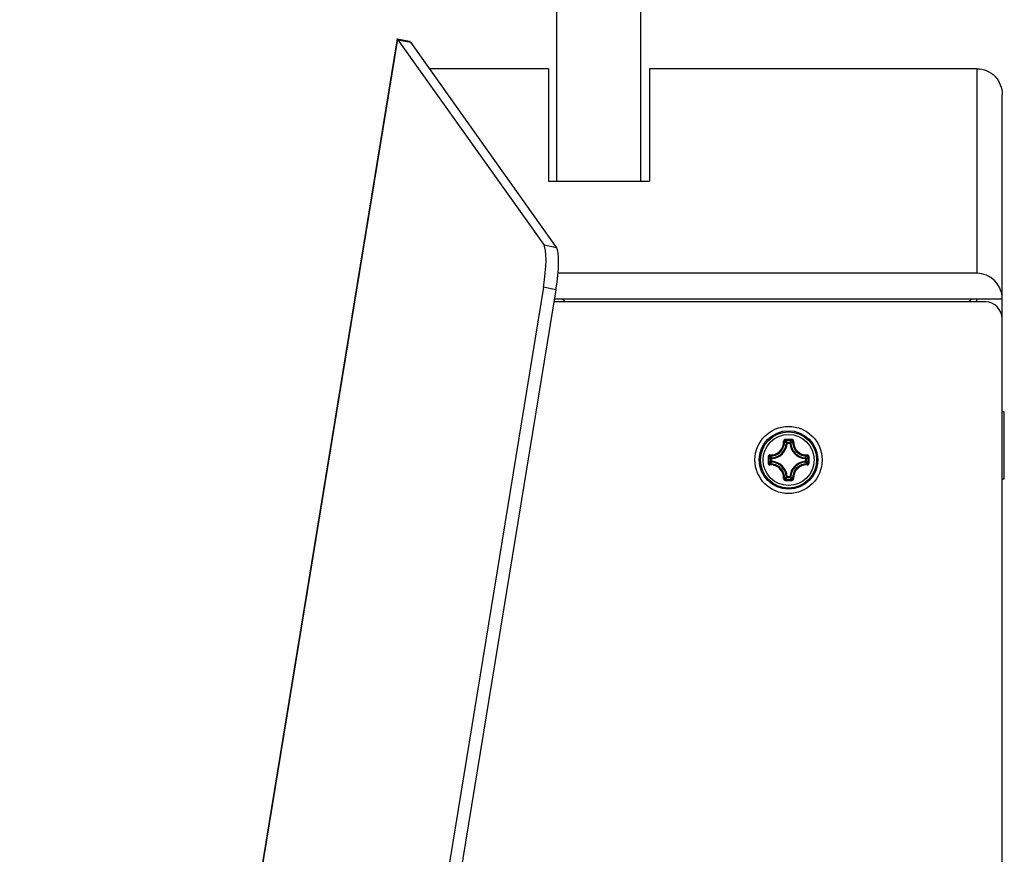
# Model space of a CAD drawing. Header units: millimetres. Extents: x 0 to 420, y 0 to 297.
# Tile 147 of 256: x 72 to 84, y 220 to 230. Entities that reach past the tile are written whole.
import ezdxf

# ---------------------------------------------------------------- set-up
doc = ezdxf.new("R2010")
doc.units = ezdxf.units.MM
doc.header["$LTSCALE"] = 23.1
doc.layers.get('0').update_dxf_attribs({"linetype": 'CONTINUOUS'})
doc.layers.add('AXES', color=7, linetype='CONTINUOUS')

msp = doc.modelspace()

# ---------------------------------------------------------------- linework, layer by layer
at = {"color": 7, "linetype": 'CONTINUOUS'}
for p, q in [((78.425, 227.758), (78.425, 234.122)), ((79.425, 227.758), (79.425, 234.122)), ((76.523, 229.451), (72.03, 201.987)), ((76.527, 229.448), (72.034, 201.986)), ((76.523, 229.451), (76.67, 229.423)), ((76.532, 229.442), (78.272, 226.996)), ((76.532, 229.442), (76.682, 229.413)), ((76.67, 229.422), (76.67, 229.423)), ((76.67, 229.423), (76.672, 229.422)), ((76.672, 229.421), (76.67, 229.422)), ((76.682, 229.413), (78.421, 226.967)), ((78.325, 229.097), (76.906, 229.097)), ((78.325, 229.097), (78.325, 227.758)), ((79.525, 229.097), (79.525, 227.758)), ((83.425, 229.097), (79.525, 229.097)), ((83.425, 229.097), (83.425, 226.662)), ((83.725, 186.985), (83.725, 228.791)), ((78.325, 227.758), (79.525, 227.758)), ((78.421, 226.967), (78.272, 226.996)), ((83.425, 226.662), (78.438, 226.662)), ((78.264, 226.496), (73.13, 195.117)), ((78.413, 226.467), (73.281, 195.092)), ((78.413, 226.467), (78.264, 226.496)), ((83.725, 226.356), (78.395, 226.356)), ((78.491, 226.356), (78.526, 226.321)), ((83.325, 226.321), (83.359, 226.356)), ((83.425, 226.321), (83.425, 226.356)), ((83.525, 226.321), (78.39, 226.321)), ((81.166, 224.642), (81.156, 224.643)), ((81.166, 224.642), (81.166, 224.652)), ((81.166, 224.652), (81.198, 224.652)), ((81.166, 224.642), (81.198, 224.642)), ((81.198, 224.642), (81.198, 224.652)), ((81.198, 224.642), (81.208, 224.643)), ((80.971, 224.425), (80.971, 224.458)), ((80.981, 224.458), (80.971, 224.458)), ((80.981, 224.458), (80.981, 224.467)), ((80.981, 224.425), (80.981, 224.457)), ((81.383, 224.458), (81.384, 224.467)), ((81.383, 224.458), (81.393, 224.458)), ((81.383, 224.457), (81.383, 224.425)), ((81.393, 224.458), (81.393, 224.425)), ((80.981, 224.425), (80.971, 224.425)), ((80.981, 224.425), (80.981, 224.415)), ((81.383, 224.425), (81.384, 224.415)), ((81.383, 224.425), (81.393, 224.425)), ((81.166, 224.24), (81.156, 224.24)), ((81.166, 224.24), (81.166, 224.23)), ((81.198, 224.24), (81.166, 224.24)), ((81.198, 224.23), (81.166, 224.23)), ((81.198, 224.24), (81.198, 224.23)), ((81.198, 224.24), (81.208, 224.24))]:
    msp.add_line(p, q, dxfattribs=at)
for radius in [0.4, 0.348, 0.348, 0.334, 0.304]:
    msp.add_circle((81.182, 224.441), radius, dxfattribs=at)
for centre, radius, start, end in [((83.525, 226.121), 0.2, 0, 90), ((81.183, 213.27), 11.416, 89.8104, 90.1968), ((80.968, 224.656), 0.156, 266.8359, 3.1593), ((80.969, 224.654), 0.165, 266.7227, 3.2772), ((80.972, 224.651), 0.184, 272.6606, 357.3393), ((80.972, 224.651), 0.194, 272.6594, 357.3406), ((81.182, 213.353), 11.321, 89.8069, 90.1932), ((80.788, 224.292), 0.522, 43.6483, 47.0364), ((81.576, 224.292), 0.522, 132.9634, 136.3517), ((81.392, 224.651), 0.194, 182.6594, 267.3405), ((81.392, 224.651), 0.184, 182.6607, 267.3393), ((81.395, 224.654), 0.165, 176.7227, 273.2771), ((81.397, 224.656), 0.156, 176.8402, 273.1614), ((92.354, 224.441), 11.416, 179.807, 180.0002), ((81.332, 224.835), 0.522, 222.9629, 226.3522), ((92.271, 224.441), 11.322, 179.8069, 180.1931), ((81.033, 224.835), 0.522, 313.6483, 317.0364), ((70.093, 224.441), 11.321, 359.8069, 0.1931), ((70.011, 224.441), 11.416, 359.9997, 0.1929), ((92.354, 224.441), 11.416, 179.9997, 180.1929), ((81.332, 224.047), 0.522, 133.6479, 137.0369), ((80.968, 224.227), 0.156, 356.8402, 93.1614), ((80.969, 224.228), 0.165, 356.7235, 93.2764), ((80.972, 224.231), 0.194, 2.6594, 87.3406), ((80.972, 224.231), 0.184, 2.6606, 87.3394), ((81.392, 224.231), 0.194, 92.6592, 177.3404), ((81.392, 224.231), 0.184, 92.6607, 177.3393), ((81.395, 224.228), 0.165, 86.7236, 183.2763), ((81.397, 224.227), 0.156, 86.8391, 183.1593), ((81.033, 224.047), 0.522, 42.9634, 46.3517), ((70.011, 224.441), 11.416, 359.807, 0.0002), ((80.788, 224.591), 0.522, 312.9629, 316.3522), ((81.576, 224.591), 0.522, 223.6483, 227.0364), ((81.182, 235.53), 11.321, 269.8068, 270.1931), ((81.183, 235.613), 11.416, 269.8032, 270.1895)]:
    msp.add_arc(centre, radius, start, end, dxfattribs=at)
for centre, major_axis, ratio, start_param, end_param in [((76.438, 228.958), (0.08, 0.494), 0.17624, -0.17649, -0.106523), ((76.587, 228.929), (0.08, 0.494), 0.17624, -0.17649, -0.054276), ((78.177, 226.513), (0.08, 0.494), 0.17624, -1.576336, -0.17649), ((78.327, 226.484), (0.08, 0.494), 0.17624, -1.576336, -0.17649), ((83.425, 226.356), (0, -0.306), 0.979434, 1.570796, 3.141593)]:
    msp.add_ellipse(centre, major_axis=major_axis, ratio=ratio, start_param=start_param, end_param=end_param, dxfattribs=at)
for points, knots in [([(76.527, 229.448), (76.526, 229.448), (76.525, 229.449), (76.524, 229.451), (76.523, 229.451)], [0, 0, 0, 0, 0.426605, 1, 1, 1, 1]), ([(83.425, 229.097), (83.465, 229.097), (83.544, 229.081), (83.644, 229.012), (83.71, 228.91), (83.725, 228.83), (83.725, 228.791)], [0, 0, 0, 0, 0.249909, 0.499876, 0.749915, 1, 1, 1, 1]), ([(81.144, 224.686), (81.138, 224.686), (81.127, 224.681), (81.123, 224.67), (81.123, 224.664)], [0, 0, 0, 0, 0.503055, 1, 1, 1, 1]), ([(81.144, 224.686), (81.144, 224.683), (81.144, 224.68), (81.144, 224.676), (81.144, 224.674), (81.144, 224.674)], [0, 0, 0, 0, 0.661505, 0.892729, 1, 1, 1, 1]), ([(81.221, 224.686), (81.221, 224.683), (81.221, 224.68), (81.221, 224.676), (81.221, 224.674), (81.22, 224.674)], [0, 0, 0, 0, 0.661448, 0.89268, 1, 1, 1, 1]), ([(81.241, 224.664), (81.241, 224.67), (81.237, 224.681), (81.226, 224.686), (81.221, 224.686)], [0, 0, 0, 0, 0.496944, 1, 1, 1, 1]), ([(81.123, 224.665), (81.126, 224.665), (81.129, 224.665), (81.132, 224.664), (81.134, 224.664), (81.134, 224.664)], [0, 0, 0, 0, 0.654585, 0.879518, 1, 1, 1, 1]), ([(81.144, 224.674), (81.141, 224.674), (81.136, 224.672), (81.134, 224.666), (81.134, 224.664)], [0, 0, 0, 0, 0.506356, 1, 1, 1, 1]), ([(81.156, 224.643), (81.154, 224.645), (81.147, 224.652), (81.14, 224.659), (81.134, 224.664)], [0, 0, 0, 0, 0.245129, 1, 1, 1, 1]), ([(81.208, 224.643), (81.21, 224.645), (81.217, 224.652), (81.225, 224.659), (81.231, 224.664)], [0, 0, 0, 0, 0.245127, 1, 1, 1, 1]), ([(81.231, 224.664), (81.231, 224.666), (81.229, 224.672), (81.223, 224.674), (81.22, 224.674)], [0, 0, 0, 0, 0.493633, 1, 1, 1, 1]), ([(81.241, 224.665), (81.239, 224.665), (81.236, 224.665), (81.232, 224.664), (81.231, 224.664), (81.231, 224.664)], [0, 0, 0, 0, 0.654635, 0.879564, 1, 1, 1, 1]), ([(80.959, 224.5), (80.954, 224.5), (80.942, 224.496), (80.938, 224.485), (80.938, 224.48)], [0, 0, 0, 0, 0.49693, 1, 1, 1, 1]), ([(80.938, 224.48), (80.94, 224.48), (80.944, 224.48), (80.948, 224.48), (80.949, 224.48), (80.95, 224.479)], [0, 0, 0, 0, 0.661474, 0.892703, 1, 1, 1, 1]), ([(80.96, 224.49), (80.957, 224.49), (80.952, 224.488), (80.95, 224.482), (80.95, 224.479)], [0, 0, 0, 0, 0.493642, 1, 1, 1, 1]), ([(80.959, 224.5), (80.959, 224.498), (80.959, 224.495), (80.959, 224.491), (80.96, 224.49), (80.96, 224.49)], [0, 0, 0, 0, 0.654635, 0.879564, 1, 1, 1, 1]), ([(80.981, 224.467), (80.979, 224.469), (80.972, 224.476), (80.965, 224.484), (80.96, 224.49)], [0, 0, 0, 0, 0.245124, 1, 1, 1, 1]), ([(81.384, 224.467), (81.385, 224.469), (81.393, 224.476), (81.399, 224.484), (81.405, 224.49)], [0, 0, 0, 0, 0.245129, 1, 1, 1, 1]), ([(81.393, 224.458), (81.393, 224.46), (81.391, 224.465), (81.386, 224.467), (81.384, 224.467)], [0, 0, 0, 0, 0.499979, 1, 1, 1, 1]), ([(81.406, 224.5), (81.406, 224.498), (81.406, 224.495), (81.405, 224.491), (81.405, 224.49), (81.405, 224.49)], [0, 0, 0, 0, 0.654598, 0.879529, 1, 1, 1, 1]), ([(81.427, 224.48), (81.427, 224.485), (81.422, 224.496), (81.411, 224.5), (81.405, 224.5)], [0, 0, 0, 0, 0.503051, 1, 1, 1, 1]), ([(81.415, 224.479), (81.415, 224.482), (81.413, 224.488), (81.407, 224.49), (81.405, 224.49)], [0, 0, 0, 0, 0.50636, 1, 1, 1, 1]), ([(81.427, 224.48), (81.424, 224.48), (81.421, 224.48), (81.417, 224.48), (81.415, 224.48), (81.415, 224.479)], [0, 0, 0, 0, 0.661505, 0.892729, 1, 1, 1, 1]), ([(80.938, 224.403), (80.938, 224.397), (80.942, 224.386), (80.954, 224.382), (80.959, 224.382)], [0, 0, 0, 0, 0.503051, 1, 1, 1, 1]), ([(80.938, 224.403), (80.94, 224.403), (80.944, 224.403), (80.948, 224.403), (80.949, 224.403), (80.95, 224.403)], [0, 0, 0, 0, 0.661505, 0.892729, 1, 1, 1, 1]), ([(80.95, 224.403), (80.95, 224.4), (80.952, 224.395), (80.957, 224.393), (80.96, 224.393)], [0, 0, 0, 0, 0.50636, 1, 1, 1, 1]), ([(80.959, 224.382), (80.959, 224.385), (80.959, 224.388), (80.959, 224.391), (80.96, 224.393), (80.96, 224.393)], [0, 0, 0, 0, 0.654598, 0.879529, 1, 1, 1, 1]), ([(80.981, 224.415), (80.979, 224.413), (80.972, 224.406), (80.965, 224.399), (80.96, 224.393)], [0, 0, 0, 0, 0.245126, 1, 1, 1, 1]), ([(80.971, 224.425), (80.971, 224.423), (80.973, 224.418), (80.978, 224.415), (80.981, 224.415)], [0, 0, 0, 0, 0.499979, 1, 1, 1, 1]), ([(81.384, 224.415), (81.386, 224.415), (81.391, 224.418), (81.393, 224.423), (81.393, 224.425)], [0, 0, 0, 0, 0.500021, 1, 1, 1, 1]), ([(81.384, 224.415), (81.385, 224.413), (81.393, 224.406), (81.399, 224.399), (81.405, 224.393)], [0, 0, 0, 0, 0.245127, 1, 1, 1, 1]), ([(81.405, 224.382), (81.411, 224.382), (81.422, 224.386), (81.427, 224.397), (81.427, 224.403)], [0, 0, 0, 0, 0.496947, 1, 1, 1, 1]), ([(81.405, 224.393), (81.407, 224.393), (81.413, 224.395), (81.415, 224.4), (81.415, 224.403)], [0, 0, 0, 0, 0.493642, 1, 1, 1, 1]), ([(81.406, 224.382), (81.406, 224.385), (81.406, 224.388), (81.405, 224.391), (81.405, 224.393), (81.405, 224.393)], [0, 0, 0, 0, 0.654634, 0.879563, 1, 1, 1, 1]), ([(81.427, 224.403), (81.424, 224.403), (81.421, 224.403), (81.417, 224.403), (81.415, 224.403), (81.415, 224.403)], [0, 0, 0, 0, 0.661481, 0.892709, 1, 1, 1, 1]), ([(81.123, 224.218), (81.126, 224.218), (81.129, 224.218), (81.132, 224.218), (81.134, 224.219), (81.134, 224.219)], [0, 0, 0, 0, 0.654635, 0.879564, 1, 1, 1, 1]), ([(81.123, 224.218), (81.123, 224.213), (81.127, 224.201), (81.138, 224.197), (81.144, 224.197)], [0, 0, 0, 0, 0.496966, 1, 1, 1, 1]), ([(81.156, 224.24), (81.154, 224.238), (81.147, 224.231), (81.14, 224.224), (81.134, 224.219)], [0, 0, 0, 0, 0.245124, 1, 1, 1, 1]), ([(81.134, 224.219), (81.134, 224.216), (81.136, 224.211), (81.141, 224.209), (81.144, 224.209)], [0, 0, 0, 0, 0.493633, 1, 1, 1, 1]), ([(81.198, 224.23), (81.201, 224.23), (81.206, 224.232), (81.208, 224.237), (81.208, 224.24)], [0, 0, 0, 0, 0.499979, 1, 1, 1, 1]), ([(81.208, 224.24), (81.21, 224.238), (81.217, 224.231), (81.225, 224.224), (81.231, 224.219)], [0, 0, 0, 0, 0.245129, 1, 1, 1, 1]), ([(81.22, 224.209), (81.223, 224.209), (81.229, 224.211), (81.231, 224.216), (81.231, 224.219)], [0, 0, 0, 0, 0.506357, 1, 1, 1, 1]), ([(81.221, 224.197), (81.226, 224.197), (81.237, 224.201), (81.241, 224.213), (81.241, 224.218)], [0, 0, 0, 0, 0.503087, 1, 1, 1, 1]), ([(81.241, 224.218), (81.239, 224.218), (81.236, 224.218), (81.232, 224.218), (81.231, 224.219), (81.231, 224.219)], [0, 0, 0, 0, 0.654531, 0.879475, 1, 1, 1, 1]), ([(81.144, 224.197), (81.144, 224.199), (81.144, 224.203), (81.144, 224.207), (81.144, 224.208), (81.144, 224.209)], [0, 0, 0, 0, 0.661448, 0.89268, 1, 1, 1, 1]), ([(81.221, 224.197), (81.221, 224.199), (81.221, 224.203), (81.221, 224.207), (81.221, 224.208), (81.22, 224.209)], [0, 0, 0, 0, 0.661505, 0.892729, 1, 1, 1, 1])]:
    msp.add_open_spline(points, degree=3, knots=knots, dxfattribs=at)
for points in [[(81.166, 224.652), (81.164, 224.652), (81.158, 224.65), (81.156, 224.645), (81.156, 224.643)], [(81.208, 224.643), (81.208, 224.645), (81.206, 224.65), (81.201, 224.652), (81.198, 224.652)], [(80.981, 224.467), (80.978, 224.467), (80.973, 224.465), (80.971, 224.46), (80.971, 224.458)], [(81.156, 224.24), (81.156, 224.237), (81.158, 224.232), (81.164, 224.23), (81.166, 224.23)]]:
    msp.add_open_spline(points, degree=3, dxfattribs=at)
at = {"layer": 'AXES', "color": 7, "linetype": 'CONTINUOUS'}
for p, q in [((83.75, 225.012), (83.725, 225.012)), ((83.75, 224.212), (83.75, 225.012)), ((83.75, 224.212), (83.725, 224.212))]:
    msp.add_line(p, q, dxfattribs=at)

doc.saveas('drawing.dxf')
